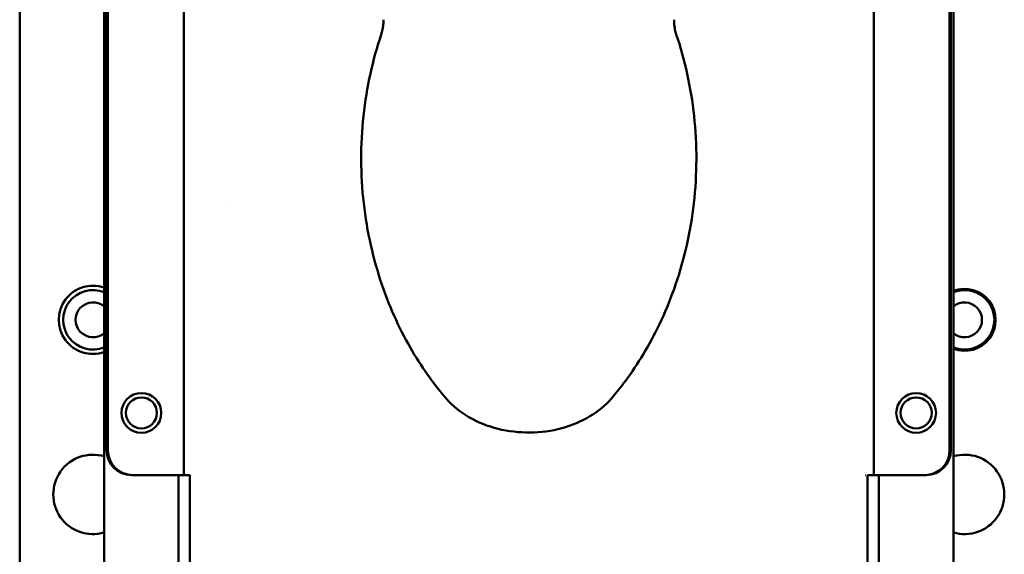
# Model space of a CAD drawing. Header units: millimetres. Extents: x 0 to 7913, y -180 to 2523.
# Tile 18 of 59: x 899 to 978, y 1908 to 1951. Entities that reach past the tile are written whole.
import ezdxf

# ---------------------------------------------------------------- set-up
doc = ezdxf.new("R2010")
doc.units = ezdxf.units.MM
doc.header["$LTSCALE"] = 3
doc.layers.add('Sichtbar (ISO)', color=7, linetype='Continuous', lineweight=50)

msp = doc.modelspace()

# ---------------------------------------------------------------- linework, layer by layer
at = {"layer": 'Sichtbar (ISO)'}
for p, q in [((898.906, 1153.216), (898.906, 2126.216)), ((905.706, 1158.716), (905.706, 2120.716)), ((974.106, 1158.716), (974.106, 2120.716)), ((905.906, 2098.826), (905.906, 1916.716)), ((906.01, 2098.721), (906.01, 1916.716)), ((973.801, 2098.721), (973.801, 1916.716)), ((973.906, 2098.826), (973.906, 1916.716)), ((912.122, 1914.716), (912.122, 2088.95)), ((967.689, 1914.716), (967.689, 2088.95)), ((915.781, 1936.672), (915.781, 1936.672)), ((908.012, 1914.716), (907.907, 1914.716)), ((908.012, 1914.716), (912.122, 1914.716)), ((911.706, 1354.716), (911.706, 1914.716)), ((912.122, 1914.716), (912.614, 1914.716)), ((912.614, 1354.716), (912.614, 1914.716)), ((912.762, 1914.716), (912.782, 1914.716)), ((912.782, 1914.716), (912.783, 1914.716)), ((967.03, 1914.716), (967.049, 1914.716)), ((967.689, 1914.716), (967.197, 1914.716)), ((967.197, 1354.716), (967.197, 1914.716)), ((967.689, 1914.716), (971.8, 1914.716)), ((968.106, 1354.716), (968.106, 1914.716)), ((971.904, 1914.716), (971.8, 1914.716))]:
    msp.add_line(p, q, dxfattribs=at)
for centre, radius in [((908.706, 1919.716), 1.6), ((908.706, 1919.716), 1.25), ((971.106, 1919.716), 1.6), ((971.106, 1919.716), 1.25)]:
    msp.add_circle(centre, radius, dxfattribs=at)
for centre, radius, start, end in [((904.806, 1927.216), 2.75, 70.89668, 289.10332), ((904.806, 1927.216), 2.4, 67.97569, 292.02431), ((975.006, 1927.216), 2.5, 248.8998, 111.1002), ((975.006, 1927.216), 2.4, 247.97569, 112.02431), ((904.806, 1927.216), 1.4, 49.9948, 310.0052), ((975.006, 1927.216), 1.4, 229.9948, 130.0052), ((904.806, 1913.154), 3.2, 73.66518, 286.33482), ((975.006, 1913.154), 3.2, 253.66518, 106.33482)]:
    msp.add_arc(centre, radius, start, end, dxfattribs=at)
for centre, major_axis, start_param, end_param in [((907.907, 1916.716), (-2.001, 0), 0, 1.570796), ((908.012, 1916.716), (-2.001, 0), 0, 1.570796), ((971.8, 1916.716), (2.001, 0), 4.712389, 6.283185), ((971.904, 1916.716), (2.001, 0), 4.712389, 6.283185)]:
    msp.add_ellipse(centre, major_axis=major_axis, ratio=0.999391, start_param=start_param, end_param=end_param, dxfattribs=at)
for points, knots in [([(928.206, 1951.395), (928.206, 1951.303), (928.203, 1951.212), (928.191, 1951.033), (928.182, 1950.945), (928.159, 1950.775), (928.146, 1950.693), (928.115, 1950.537), (928.098, 1950.464), (928.061, 1950.327), (928.042, 1950.264), (928.023, 1950.208)], [3.1415927, 3.1415927, 3.1415927, 3.1415927, 3.1881529, 3.1881529, 3.2347132, 3.2347132, 3.2812734, 3.2812734, 3.3278337, 3.3278337, 3.3743939, 3.3743939, 3.3743939, 3.3743939]), ([(951.788, 1950.208), (951.769, 1950.264), (951.75, 1950.327), (951.714, 1950.464), (951.696, 1950.537), (951.665, 1950.693), (951.652, 1950.775), (951.629, 1950.945), (951.62, 1951.033), (951.609, 1951.212), (951.606, 1951.303), (951.606, 1951.395)], [6.050384, 6.050384, 6.050384, 6.050384, 6.0969443, 6.0969443, 6.1435045, 6.1435045, 6.1900648, 6.1900648, 6.2366251, 6.2366251, 6.2831853, 6.2831853, 6.2831853, 6.2831853]), ([(928.023, 1950.208), (927.345, 1948.186), (926.84, 1945.953), (926.339, 1941.319), (926.347, 1938.923), (926.874, 1934.297), (927.391, 1932.073), (928.764, 1928.052), (929.616, 1926.255), (931.422, 1923.18), (932.373, 1921.9), (933.28, 1920.854)], [9.1919767, 9.1919767, 9.1919767, 9.1919767, 9.3485687, 9.3485687, 9.5051607, 9.5051607, 9.6617527, 9.6617527, 9.8183447, 9.8183447, 9.9749366, 9.9749366, 9.9749366, 9.9749366]), ([(946.531, 1920.854), (947.438, 1921.9), (948.389, 1923.18), (950.195, 1926.255), (951.047, 1928.052), (952.42, 1932.073), (952.938, 1934.297), (953.464, 1938.923), (953.472, 1941.319), (952.971, 1945.953), (952.466, 1948.186), (951.788, 1950.208)], [5.7330266, 5.7330266, 5.7330266, 5.7330266, 5.8896186, 5.8896186, 6.0462106, 6.0462106, 6.2028026, 6.2028026, 6.3593946, 6.3593946, 6.5159866, 6.5159866, 6.5159866, 6.5159866]), ([(946.531, 1920.854), (946.051, 1920.301), (945.474, 1919.83), (944.141, 1919.025), (943.373, 1918.706), (941.74, 1918.265), (940.874, 1918.149), (939.137, 1918.133), (938.267, 1918.232), (936.6, 1918.647), (935.804, 1918.961), (934.402, 1919.778), (933.787, 1920.27), (933.28, 1920.854)], [0.550159, 0.550159, 0.550159, 0.550159, 0.863922, 0.863922, 1.20608, 1.20608, 1.557138, 1.557138, 1.908925, 1.908925, 2.260161, 2.260161, 2.591434, 2.591434, 2.591434, 2.591434])]:
    msp.add_open_spline(points, degree=3, knots=knots, dxfattribs=at)

doc.saveas('drawing.dxf')
